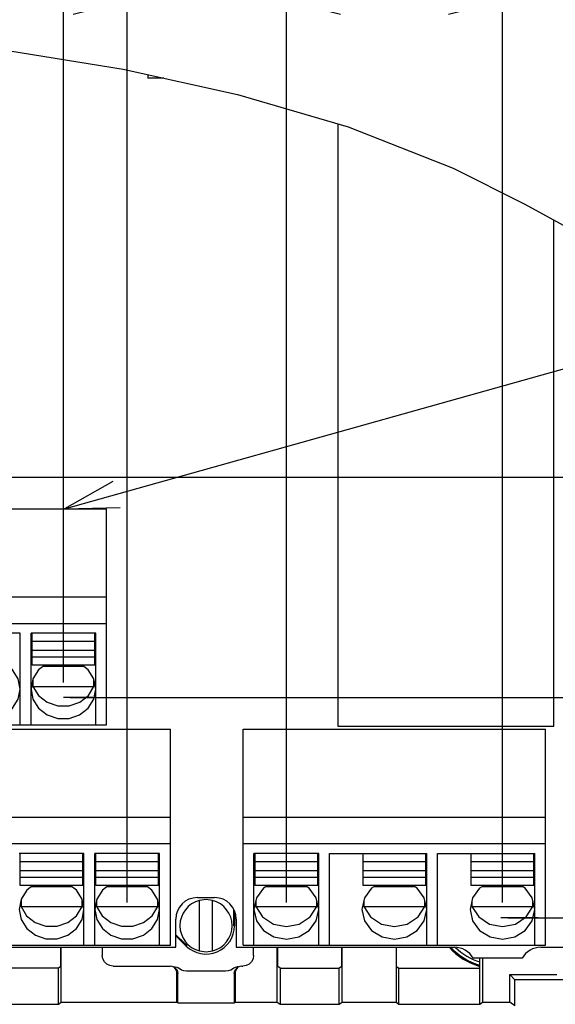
# Model space of a CAD drawing. Extents: x 36 to 410, y 13 to 287.
# Tile 10 of 16: x 273 to 293, y 98 to 135. Entities that reach past the tile are written whole.
import ezdxf

# ---------------------------------------------------------------- set-up
doc = ezdxf.new("R2010")
doc.units = 0
doc.header["$LTSCALE"] = 23.1
doc.linetypes.add('CENTER', pattern=[0.6, 0.375, -0.075, 0.075, -0.075])
doc.layers.get('0').update_dxf_attribs({"linetype": 'CONTINUOUS'})
for name, color, linetype in [('ALL_DIM', 7, 'CONTINUOUS'), ('ALL_NOTE', 7, 'CONTINUOUS'), ('DEFAULT_1', 7, 'CENTER')]:
    doc.layers.add(name, color=color, linetype=linetype)
doc.dimstyles.get("Standard").update_dxf_attribs({"dimtxt": 2.5, "dimasz": 2.5, "dimexe": 1.25, "dimexo": 0.625, "dimtad": 1, "dimcen": 2.5, "dimazin": 3, "dimtfac": 1, "dimtmove": 0, "dimatfit": 3})

# ---------------------------------------------------------------- blocks, each defined once
blk = doc.blocks.new('_OPEN')
at = {"color": 0, "linetype": 'BYBLOCK'}
for p, q in [((0, 0), (-1, 0.25)), ((-1, -0.25), (0, 0)), ((-1, 0), (0, 0))]:
    blk.add_line(p, q, dxfattribs=at)
blk = doc.blocks.new('*D23')
at = {"layer": 'ALL_DIM', "color": 2, "linetype": 'CONTINUOUS'}
for p, q in [((249.422, 101.869), (249.422, 152.125)), ((277.422, 101.869), (277.422, 152.125)), ((249.422, 151.125), (263.422, 151.125)), ((277.422, 151.125), (263.422, 151.125))]:
    blk.add_line(p, q, dxfattribs=at)
at = {"layer": 'ALL_DIM', "color": 2, "linetype": 'CONTINUOUS', "xscale": 2, "yscale": 2, "zscale": 2, "rotation": 180}
blk.add_blockref('_OPEN', (249.422, 151.125), dxfattribs=at)
at = {"layer": 'ALL_DIM', "color": 2, "linetype": 'CONTINUOUS', "xscale": 2, "yscale": 2, "zscale": 2}
blk.add_blockref('_OPEN', (277.422, 151.125), dxfattribs=at)
blk = doc.blocks.new('*D24')
at = {"layer": 'ALL_DIM', "color": 2, "linetype": 'CONTINUOUS'}
for p, q in [((275.062, 110.029), (275.062, 146.537)), ((277.422, 101.869), (277.422, 146.537)), ((275.062, 145.537), (270.062, 145.537)), ((270.062, 145.537), (276.242, 145.537)), ((284.216, 145.537), (276.242, 145.537)), ((277.422, 145.537), (284.216, 145.537))]:
    blk.add_line(p, q, dxfattribs=at)
at = {"layer": 'ALL_DIM', "color": 2, "linetype": 'CONTINUOUS', "xscale": 2, "yscale": 2, "zscale": 2}
blk.add_blockref('_OPEN', (275.062, 145.537), dxfattribs=at)
at = {"layer": 'ALL_DIM', "color": 2, "linetype": 'CONTINUOUS', "xscale": 2, "yscale": 2, "zscale": 2, "rotation": 180}
blk.add_blockref('_OPEN', (277.422, 145.537), dxfattribs=at)
blk = doc.blocks.new('*D25')
at = {"layer": 'ALL_DIM', "color": 2, "linetype": 'CONTINUOUS'}
for p, q in [((249.862, 110.029), (249.862, 146.537)), ((275.062, 110.029), (275.062, 146.537)), ((249.862, 145.537), (262.462, 145.537)), ((275.062, 145.537), (262.462, 145.537))]:
    blk.add_line(p, q, dxfattribs=at)
at = {"layer": 'ALL_DIM', "color": 2, "linetype": 'CONTINUOUS', "xscale": 2, "yscale": 2, "zscale": 2, "rotation": 180}
blk.add_blockref('_OPEN', (249.862, 145.537), dxfattribs=at)
at = {"layer": 'ALL_DIM', "color": 2, "linetype": 'CONTINUOUS', "xscale": 2, "yscale": 2, "zscale": 2}
blk.add_blockref('_OPEN', (275.062, 145.537), dxfattribs=at)
blk = doc.blocks.new('*D27')
at = {"layer": 'ALL_DIM', "color": 2, "linetype": 'CONTINUOUS'}
for p, q in [((269.342, 118.189), (269.342, 141.344)), ((277.422, 101.869), (277.422, 141.344)), ((269.342, 140.344), (273.382, 140.344)), ((277.422, 140.344), (273.382, 140.344)), ((273.382, 140.344), (287.879, 140.344))]:
    blk.add_line(p, q, dxfattribs=at)
at = {"layer": 'ALL_DIM', "color": 2, "linetype": 'CONTINUOUS', "xscale": 2, "yscale": 2, "zscale": 2, "rotation": 180}
blk.add_blockref('_OPEN', (269.342, 140.344), dxfattribs=at)
at = {"layer": 'ALL_DIM', "color": 2, "linetype": 'CONTINUOUS', "xscale": 2, "yscale": 2, "zscale": 2}
blk.add_blockref('_OPEN', (277.422, 140.344), dxfattribs=at)
blk = doc.blocks.new('*D28')
at = {"layer": 'ALL_DIM', "color": 2, "linetype": 'CONTINUOUS'}
for p, q in [((277.422, 101.869), (277.422, 136.28)), ((283.318, 101.869), (283.318, 136.28)), ((277.422, 135.28), (272.422, 135.28)), ((272.422, 135.28), (280.37, 135.28)), ((288.318, 135.28), (280.37, 135.28)), ((283.318, 135.28), (288.318, 135.28))]:
    blk.add_line(p, q, dxfattribs=at)
at = {"layer": 'ALL_DIM', "color": 2, "linetype": 'CONTINUOUS', "xscale": 2, "yscale": 2, "zscale": 2}
blk.add_blockref('_OPEN', (277.422, 135.28), dxfattribs=at)
at = {"layer": 'ALL_DIM', "color": 2, "linetype": 'CONTINUOUS', "xscale": 2, "yscale": 2, "zscale": 2, "rotation": 180}
blk.add_blockref('_OPEN', (283.318, 135.28), dxfattribs=at)
blk = doc.blocks.new('*D29')
at = {"layer": 'ALL_DIM', "color": 2, "linetype": 'CONTINUOUS'}
for p, q in [((283.318, 101.869), (283.318, 136.28)), ((291.318, 101.869), (291.318, 136.28)), ((283.318, 135.28), (287.318, 135.28)), ((291.318, 135.28), (287.318, 135.28)), ((287.318, 135.28), (305.382, 135.28))]:
    blk.add_line(p, q, dxfattribs=at)
at = {"layer": 'ALL_DIM', "color": 2, "linetype": 'CONTINUOUS', "xscale": 2, "yscale": 2, "zscale": 2, "rotation": 180}
blk.add_blockref('_OPEN', (283.318, 135.28), dxfattribs=at)
at = {"layer": 'ALL_DIM', "color": 2, "linetype": 'CONTINUOUS', "xscale": 2, "yscale": 2, "zscale": 2}
blk.add_blockref('_OPEN', (291.318, 135.28), dxfattribs=at)
blk = doc.blocks.new('*D30')
at = {"layer": 'ALL_DIM', "color": 2, "linetype": 'CONTINUOUS'}
for p, q in [((313.486, 117.626), (313.486, 122.626)), ((313.486, 122.626), (313.486, 113.546)), ((269.753, 117.626), (314.486, 117.626)), ((313.486, 104.466), (313.486, 113.546)), ((276.405, 109.466), (314.486, 109.466)), ((313.486, 109.466), (313.486, 104.466))]:
    blk.add_line(p, q, dxfattribs=at)
at = {"layer": 'ALL_DIM', "color": 2, "linetype": 'CONTINUOUS', "xscale": 2, "yscale": 2, "zscale": 2}
for p, rotation in [((313.486, 117.626), 270), ((313.486, 109.466), 90)]:
    blk.add_blockref('_OPEN', p, dxfattribs=dict(at, rotation=rotation))
blk = doc.blocks.new('*D31')
at = {"layer": 'ALL_DIM', "color": 2, "linetype": 'CONTINUOUS'}
for p, q in [((275.316, 109.466), (314.486, 109.466)), ((313.486, 109.466), (313.486, 105.386)), ((313.486, 101.306), (313.486, 105.386)), ((313.486, 105.386), (313.486, 90.349)), ((291.743, 101.306), (314.486, 101.306))]:
    blk.add_line(p, q, dxfattribs=at)
at = {"layer": 'ALL_DIM', "color": 2, "linetype": 'CONTINUOUS', "xscale": 2, "yscale": 2, "zscale": 2}
for p, rotation in [((313.486, 109.466), 90), ((313.486, 101.306), 270)]:
    blk.add_blockref('_OPEN', p, dxfattribs=dict(at, rotation=rotation))
blk = doc.blocks.new('*D32')
at = {"layer": 'ALL_DIM', "color": 2, "linetype": 'CONTINUOUS'}
for p, q in [((291.514, 101.306), (308.268, 101.306)), ((307.268, 101.306), (307.268, 90.56)), ((307.268, 79.814), (307.268, 90.56)), ((292.592, 79.814), (308.268, 79.814))]:
    blk.add_line(p, q, dxfattribs=at)
at = {"layer": 'ALL_DIM', "color": 2, "linetype": 'CONTINUOUS', "xscale": 2, "yscale": 2, "zscale": 2}
for p, rotation in [((307.268, 101.306), 90), ((307.268, 79.814), 270)]:
    blk.add_blockref('_OPEN', p, dxfattribs=dict(at, rotation=rotation))

msp = doc.modelspace()

# ---------------------------------------------------------------- linework, layer by layer
at = {"color": 7, "linetype": 'CONTINUOUS'}
for p, q in [((271.087, 133.747), (277.274, 132.75)), ((277.274, 132.75), (281.509, 131.805)), ((278.182, 132.547), (278.182, 132.414)), ((278.779, 132.414), (278.182, 132.414)), ((281.509, 131.805), (285.606, 130.614)), ((285.222, 130.726), (285.222, 108.411)), ((285.606, 130.614), (289.489, 129.085)), ((289.489, 129.085), (292.145, 127.744)), ((292.145, 127.744), (294.807, 126.284)), ((293.222, 108.411), (293.222, 127.153)), ((248.262, 116.454), (276.662, 116.454)), ((276.662, 108.454), (276.662, 116.454)), ((248.262, 113.201), (276.662, 113.201)), ((248.262, 112.214), (276.662, 112.214)), ((273.462, 111.846), (271.062, 111.846)), ((273.462, 108.454), (273.462, 111.846)), ((276.262, 111.846), (273.862, 111.846)), ((273.862, 108.454), (273.862, 111.846)), ((273.902, 110.663), (273.902, 111.84)), ((276.222, 110.663), (276.222, 111.84)), ((276.262, 108.454), (276.262, 111.846)), ((276.222, 111.546), (273.902, 111.546)), ((276.222, 111.208), (273.902, 111.208)), ((276.222, 110.957), (273.902, 110.957)), ((276.222, 110.663), (273.902, 110.663)), ((275.815, 110.617), (274.309, 110.617)), ((273.901, 109.984), (273.93, 109.881)), ((273.93, 110.137), (273.93, 109.881)), ((273.93, 109.881), (276.193, 109.881)), ((275.986, 109.545), (276.193, 109.881)), ((276.193, 109.881), (276.193, 110.137)), ((276.193, 109.881), (276.223, 109.984)), ((248.262, 108.454), (276.662, 108.454)), ((285.222, 108.411), (293.222, 108.411)), ((247.822, 108.294), (279.022, 108.294)), ((279.022, 100.294), (279.022, 108.294)), ((281.718, 108.294), (292.918, 108.294)), ((281.718, 100.294), (281.718, 108.294)), ((292.918, 100.294), (292.918, 108.294)), ((247.822, 105.041), (279.022, 105.041)), ((281.718, 105.041), (292.918, 105.041)), ((247.822, 104.054), (279.022, 104.054)), ((281.718, 104.054), (292.918, 104.054)), ((275.822, 103.686), (273.422, 103.686)), ((273.462, 102.503), (273.462, 103.68)), ((275.782, 102.503), (275.782, 103.68)), ((275.822, 100.294), (275.822, 103.686)), ((278.622, 103.686), (276.222, 103.686)), ((276.222, 100.294), (276.222, 103.686)), ((276.262, 102.503), (276.262, 103.68)), ((278.582, 102.503), (278.582, 103.68)), ((278.622, 100.294), (278.622, 103.686)), ((284.518, 103.686), (282.118, 103.686)), ((282.118, 100.294), (282.118, 103.686)), ((282.158, 102.503), (282.158, 103.68)), ((284.478, 102.503), (284.478, 103.68)), ((284.518, 100.294), (284.518, 103.686)), ((284.918, 103.686), (288.518, 103.686)), ((284.918, 100.294), (284.918, 103.686)), ((286.158, 102.503), (286.158, 103.68)), ((288.478, 102.503), (288.478, 103.68)), ((288.518, 100.294), (288.518, 103.686)), ((288.918, 103.686), (292.518, 103.686)), ((288.918, 100.294), (288.918, 103.686)), ((290.158, 102.503), (290.158, 103.68)), ((292.478, 102.503), (292.478, 103.68)), ((292.518, 100.294), (292.518, 103.686)), ((275.782, 103.386), (273.462, 103.386)), ((278.582, 103.386), (276.262, 103.386)), ((284.478, 103.386), (282.158, 103.386)), ((288.478, 103.386), (286.158, 103.386)), ((292.478, 103.386), (290.158, 103.386)), ((275.782, 103.048), (273.462, 103.048)), ((278.582, 103.048), (276.262, 103.048)), ((284.478, 103.048), (282.158, 103.048)), ((288.478, 103.048), (286.158, 103.048)), ((292.478, 103.048), (290.158, 103.048)), ((275.782, 102.797), (273.462, 102.797)), ((275.782, 102.503), (273.462, 102.503)), ((278.582, 102.797), (276.262, 102.797)), ((278.582, 102.503), (276.262, 102.503)), ((284.478, 102.797), (282.158, 102.797)), ((284.478, 102.503), (282.158, 102.503)), ((288.478, 102.797), (286.158, 102.797)), ((288.478, 102.503), (286.158, 102.503)), ((292.478, 102.797), (290.158, 102.797)), ((292.478, 102.503), (290.158, 102.503)), ((275.375, 102.457), (273.869, 102.457)), ((278.175, 102.457), (276.669, 102.457)), ((284.073, 102.457), (282.562, 102.457)), ((288.073, 102.457), (286.562, 102.457)), ((292.073, 102.457), (290.562, 102.457)), ((273.461, 101.824), (273.49, 101.721)), ((273.49, 101.977), (273.49, 101.721)), ((275.753, 101.721), (275.753, 101.977)), ((275.753, 101.721), (275.783, 101.824)), ((276.261, 101.824), (276.29, 101.721)), ((276.29, 101.977), (276.29, 101.721)), ((278.553, 101.721), (278.553, 101.977)), ((278.553, 101.721), (278.583, 101.824)), ((280.022, 102.054), (280.662, 102.054)), ((280.102, 100.079), (280.102, 101.949)), ((280.582, 100.079), (280.582, 101.949)), ((282.16, 101.814), (282.186, 101.721)), ((282.186, 101.937), (282.186, 101.721)), ((284.449, 101.721), (284.449, 101.937)), ((284.449, 101.721), (284.476, 101.814)), ((286.16, 101.814), (286.186, 101.721)), ((286.186, 101.937), (286.186, 101.721)), ((288.449, 101.721), (288.449, 101.937)), ((288.449, 101.721), (288.476, 101.814)), ((290.16, 101.814), (290.186, 101.721)), ((290.186, 101.937), (290.186, 101.721)), ((292.449, 101.721), (292.449, 101.937)), ((292.449, 101.721), (292.476, 101.814)), ((273.49, 101.721), (275.753, 101.721)), ((275.546, 101.385), (275.753, 101.721)), ((276.29, 101.721), (278.553, 101.721)), ((278.346, 101.385), (278.553, 101.721)), ((281.392, 101.561), (281.392, 101.014)), ((282.186, 101.721), (284.449, 101.721)), ((284.197, 101.337), (284.449, 101.721)), ((286.186, 101.721), (288.449, 101.721)), ((288.197, 101.337), (288.449, 101.721)), ((290.186, 101.721), (292.449, 101.721)), ((292.197, 101.337), (292.449, 101.721)), ((279.222, 100.214), (279.222, 101.254)), ((281.462, 101.254), (281.462, 100.214)), ((279.612, 100.258), (279.222, 100.635)), ((247.822, 100.294), (279.022, 100.294)), ((250.342, 100.214), (279.222, 100.214)), ((274.968, 99.506), (274.968, 100.2)), ((274.982, 98.185), (274.982, 100.214)), ((276.502, 100.214), (276.502, 99.916)), ((281.462, 100.214), (289.542, 100.214)), ((281.718, 100.294), (292.918, 100.294)), ((282.102, 99.916), (282.102, 100.214)), ((282.982, 98.185), (282.982, 100.214)), ((282.998, 100.214), (282.996, 100.2)), ((282.996, 99.506), (282.996, 100.2)), ((285.368, 99.506), (285.368, 100.214)), ((285.382, 98.185), (285.382, 100.214)), ((287.382, 100.214), (287.382, 98.185)), ((287.396, 99.506), (287.396, 100.214)), ((292.742, 100.214), (294.342, 100.214)), ((292.049, 99.814), (290.235, 99.814)), ((290.477, 98.111), (290.477, 99.814)), ((290.582, 99.814), (290.582, 98.185)), ((274.877, 99.442), (271.887, 99.442)), ((274.968, 99.506), (274.877, 99.442)), ((274.877, 98.111), (274.877, 99.442)), ((276.902, 99.516), (279.02, 99.516)), ((279.158, 99.486), (279.198, 99.486)), ((279.198, 99.486), (279.256, 99.479)), ((279.256, 99.479), (279.31, 99.459)), ((279.26, 98.185), (279.26, 99.276)), ((279.302, 98.155), (279.302, 99.246)), ((281.062, 99.326), (279.622, 99.326)), ((281.382, 99.246), (281.382, 98.155)), ((281.424, 99.276), (281.424, 98.185)), ((281.526, 99.486), (281.485, 99.486)), ((281.664, 99.516), (281.702, 99.516)), ((283.087, 99.442), (282.996, 99.506)), ((283.087, 99.442), (285.277, 99.442)), ((283.087, 99.442), (283.087, 98.111)), ((285.368, 99.506), (285.277, 99.442)), ((285.277, 98.111), (285.277, 99.442)), ((287.396, 99.506), (287.487, 99.442)), ((287.487, 99.442), (290.477, 99.442)), ((287.487, 98.111), (287.487, 99.442)), ((291.588, 99.208), (293.332, 99.208)), ((291.588, 99.208), (291.782, 99.014)), ((291.588, 98.185), (291.588, 99.208)), ((294.968, 99.014), (291.782, 99.014)), ((291.782, 98.049), (291.782, 99.014)), ((274.877, 98.111), (274.982, 98.185)), ((274.982, 98.185), (279.26, 98.185)), ((279.302, 98.155), (279.26, 98.185)), ((279.302, 98.155), (281.382, 98.155)), ((281.382, 98.155), (281.424, 98.185)), ((281.424, 98.185), (282.982, 98.185)), ((282.982, 98.185), (283.087, 98.111)), ((285.277, 98.111), (285.382, 98.185)), ((285.382, 98.185), (287.382, 98.185)), ((287.382, 98.185), (287.487, 98.111)), ((290.477, 98.111), (290.582, 98.185)), ((290.582, 98.185), (291.588, 98.185)), ((291.782, 98.049), (291.588, 98.185)), ((271.887, 98.111), (274.877, 98.111)), ((283.087, 98.111), (285.277, 98.111)), ((287.487, 98.111), (290.477, 98.111))]:
    msp.add_line(p, q, dxfattribs=at)
for points in [[(273.462, 109.779), (273.389, 110.157), (273.181, 110.489), (272.956, 110.663)], [(274.368, 110.663), (274.143, 110.489), (273.934, 110.157), (273.862, 109.779)], [(276.262, 109.779), (276.189, 110.157), (275.981, 110.489), (275.756, 110.663)], [(273.93, 109.881), (274.137, 109.545), (274.458, 109.295), (274.852, 109.162), (275.272, 109.162), (275.666, 109.295), (275.986, 109.545)], [(271.062, 109.779), (271.134, 109.401), (271.343, 109.069), (271.662, 108.823), (272.053, 108.692), (272.47, 108.692), (272.862, 108.823), (273.181, 109.069), (273.389, 109.401), (273.462, 109.779)], [(273.862, 109.779), (273.934, 109.401), (274.143, 109.069), (274.462, 108.823), (274.853, 108.692), (275.27, 108.692), (275.662, 108.823), (275.981, 109.069), (276.189, 109.401), (276.262, 109.779)], [(273.928, 102.503), (273.703, 102.329), (273.494, 101.997), (273.422, 101.619)], [(275.822, 101.619), (275.749, 101.997), (275.541, 102.329), (275.316, 102.503)], [(276.728, 102.503), (276.503, 102.329), (276.294, 101.997), (276.222, 101.619)], [(278.622, 101.619), (278.549, 101.997), (278.341, 102.329), (278.116, 102.503)], [(282.637, 102.503), (282.469, 102.4), (282.209, 102.042), (282.118, 101.619)], [(284.518, 101.619), (284.426, 102.042), (284.166, 102.4), (283.999, 102.503)], [(286.637, 102.503), (286.469, 102.4), (286.209, 102.042), (286.118, 101.619)], [(288.518, 101.619), (288.426, 102.042), (288.166, 102.4), (287.999, 102.503)], [(290.637, 102.503), (290.469, 102.4), (290.209, 102.042), (290.118, 101.619)], [(292.518, 101.619), (292.426, 102.042), (292.166, 102.4), (291.999, 102.503)], [(280.582, 101.949), (280.342, 101.98), (280.102, 101.949)], [(273.422, 101.619), (273.494, 101.241), (273.703, 100.909), (274.022, 100.663), (274.413, 100.532), (274.83, 100.532), (275.222, 100.663), (275.541, 100.909), (275.749, 101.241), (275.822, 101.619)], [(273.49, 101.721), (273.697, 101.385), (274.018, 101.135), (274.412, 101.002), (274.832, 101.002), (275.226, 101.135), (275.546, 101.385)], [(276.222, 101.619), (276.294, 101.241), (276.503, 100.909), (276.822, 100.663), (277.213, 100.532), (277.63, 100.532), (278.022, 100.663), (278.341, 100.909), (278.549, 101.241), (278.622, 101.619)], [(276.29, 101.721), (276.497, 101.385), (276.818, 101.135), (277.212, 101.002), (277.632, 101.002), (278.026, 101.135), (278.346, 101.385)], [(281.364, 101.616), (281.362, 101.473), (281.354, 101.014)], [(282.118, 101.619), (282.209, 101.196), (282.469, 100.838), (282.859, 100.599), (283.318, 100.515), (283.777, 100.599), (284.166, 100.838), (284.426, 101.196), (284.518, 101.619)], [(282.186, 101.721), (282.439, 101.337), (282.839, 101.077), (283.318, 100.985), (283.797, 101.077), (284.197, 101.337)], [(286.118, 101.619), (286.209, 101.196), (286.469, 100.838), (286.859, 100.599), (287.318, 100.515), (287.777, 100.599), (288.166, 100.838), (288.426, 101.196), (288.518, 101.619)], [(286.186, 101.721), (286.439, 101.337), (286.839, 101.077), (287.318, 100.985), (287.797, 101.077), (288.197, 101.337)], [(290.118, 101.619), (290.209, 101.196), (290.469, 100.838), (290.859, 100.599), (291.318, 100.515), (291.777, 100.599), (292.166, 100.838), (292.426, 101.196), (292.518, 101.619)], [(290.186, 101.721), (290.439, 101.337), (290.839, 101.077), (291.318, 100.985), (291.797, 101.077), (292.197, 101.337)], [(279.639, 100.286), (279.299, 100.602), (279.222, 100.674)], [(280.102, 100.079), (280.342, 100.048), (280.582, 100.079)], [(276.902, 99.516), (276.778, 99.535), (276.667, 99.592), (276.578, 99.681), (276.521, 99.792), (276.502, 99.916)], [(282.102, 99.916), (282.082, 99.792), (282.025, 99.681), (281.937, 99.592), (281.825, 99.535), (281.702, 99.516)], [(279.158, 99.472), (279.094, 99.504), (279.02, 99.516)], [(279.26, 99.276), (279.248, 99.35), (279.214, 99.417), (279.158, 99.472)], [(279.199, 99.443), (279.256, 99.387), (279.29, 99.32), (279.302, 99.246)], [(279.622, 99.326), (279.526, 99.338), (279.436, 99.372), (279.31, 99.459)], [(281.248, 99.372), (281.158, 99.338), (281.062, 99.326)], [(281.248, 99.372), (281.374, 99.459), (281.428, 99.479), (281.485, 99.486)], [(281.382, 99.246), (281.394, 99.32), (281.428, 99.387), (281.484, 99.443)], [(281.526, 99.472), (281.47, 99.417), (281.435, 99.35), (281.424, 99.276)], [(281.664, 99.516), (281.59, 99.504), (281.526, 99.472)]]:
    msp.add_lwpolyline(points, dxfattribs=at)
for centre, radius, start, end in [((280.022, 101.254), 0.8, 90, 180), ((280.342, 101.014), 0.966, 104.3873, 255.6128), ((280.342, 101.014), 0.966, 284.3873, 75.6128), ((280.662, 101.254), 0.8, 360, 90), ((280.342, 101.014), 1.05, 226.0142, 360), ((291.142, 101.814), 2.4, 221.9829, 253.8841), ((291.142, 101.814), 2.36, 222.8658, 253.5994), ((289.542, 99.414), 0.8, 30, 90), ((291.142, 101.814), 2.24, 225.9613, 252.7351), ((292.742, 99.414), 0.8, 90, 150)]:
    msp.add_arc(centre, radius, start, end, dxfattribs=at)
at = {"layer": 'ALL_NOTE', "color": 2, "linetype": 'CONTINUOUS'}
msp.add_line((275.102, 116.454), (300.328, 123.538), dxfattribs=at)
msp.add_lwpolyline([(276.893, 117.476), (275.102, 116.454), (277.163, 116.513)], dxfattribs=at)
at = {"layer": 'DEFAULT_1', "color": 2, "linetype": 'CENTER'}
for p, q in [((276.155, 109.466), (275.066, 109.466)), ((292.647, 101.306), (291.264, 101.306))]:
    msp.add_line(p, q, dxfattribs=at)

# ---------------------------------------------------------------- dimensions: what is measured, and where the dimension line sits
at = {"layer": 'ALL_DIM', "color": 2, "linetype": 'CONTINUOUS'}
for base, p1, p2, picture, middle in [((277.422, 151.125), (249.422, 101.869), (277.422, 101.869), '*D23', (255.46, 151.75)), ((277.422, 140.344), (269.342, 118.189), (277.422, 101.869), '*D27', (279.879, 140.969)), ((283.318, 135.28), (277.422, 101.869), (283.318, 101.869), '*D28', (277.788, 135.905)), ((291.318, 135.28), (283.318, 101.869), (291.318, 101.869), '*D29', (293.382, 135.905))]:
    dim = msp.add_linear_dim(base=base, p1=p1, p2=p2, dimstyle='Standard', dxfattribs=at)
    dim.commit()
    dim.dimension.update_dxf_attribs({"geometry": picture, "text_midpoint": middle, "dimtype": 128})
for base, p1, p2, angle, picture, middle in [((249.862, 145.537), (275.062, 110.029), (249.862, 110.029), 180, '*D25', (252.871, 146.162)), ((275.062, 145.537), (277.422, 101.869), (275.062, 110.029), 180, '*D24', (282.216, 146.162)), ((313.486, 109.466), (269.753, 117.626), (276.405, 109.466), 270, '*D30', (312.861, 109.43)), ((313.486, 101.306), (275.316, 109.466), (291.743, 101.306), 270, '*D31', (312.861, 90.349)), ((307.268, 79.814), (291.514, 101.306), (292.592, 79.814), 270, '*D32', (306.643, 86.334))]:
    dim = msp.add_linear_dim(base=base, p1=p1, p2=p2, angle=angle, dimstyle='Standard', dxfattribs=at)
    dim.commit()
    dim.dimension.update_dxf_attribs({"geometry": picture, "text_midpoint": middle, "dimtype": 128})

doc.saveas('drawing.dxf')
